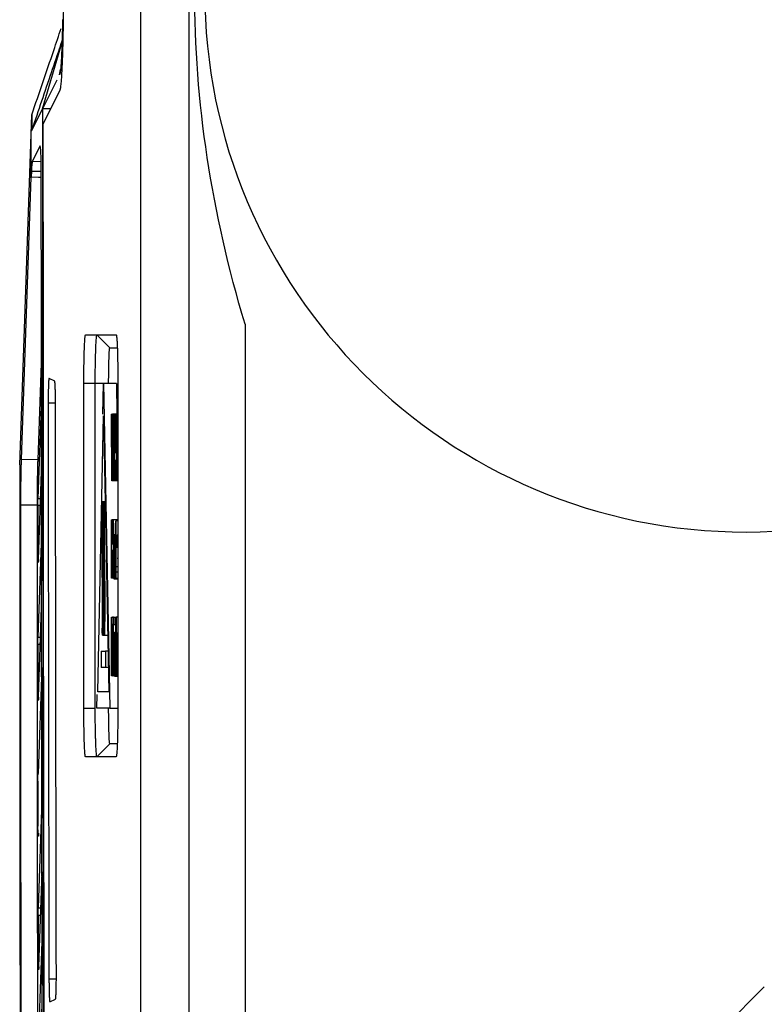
# Model space of a CAD drawing. Header units: millimetres. Extents: x 156812 to 157936, y 112087 to 113571.
# Tile 4 of 204: x 156812 to 156858, y 112809 to 112869. Entities that reach past the tile are written whole.
import ezdxf

# ---------------------------------------------------------------- set-up
doc = ezdxf.new("R2010")
doc.units = ezdxf.units.MM

msp = doc.modelspace()

# ---------------------------------------------------------------- linework, layer by layer
at = {"color": 7, "linetype": 'Continuous', "lineweight": 25}
for p, q in [((156816.707, 112989.17), (156814.658, 112868.865)), ((156822.427, 112681.525), (156822.427, 112986.569)), ((156819.427, 112871.89), (156819.427, 112667.911)), ((156814.665, 112869.304), (156814.627, 112869.304)), ((156813.385, 112863.811), (156814.589, 112867.861)), ((156814.596, 112868.04), (156814.487, 112867.7)), ((156814.428, 112865.897), (156814.497, 112866.242)), ((156814.453, 112865.949), (156814.428, 112865.898)), ((156814.271, 112865.585), (156813.386, 112863.811)), ((156814.455, 112864.95), (156813.42, 112862.877)), ((156813.385, 112863.809), (156812.698, 112862.432)), ((156813.386, 112863.811), (156813.385, 112863.809)), ((156813.886, 112863.811), (156813.386, 112863.811)), ((156811.986, 112841.873), (156812.734, 112863.45)), ((156812.698, 112862.432), (156812.716, 112862.485)), ((156813.241, 112861.533), (156812.756, 112860.56)), ((156813.306, 112860.55), (156812.756, 112860.56)), ((156812.711, 112859.969), (156812.698, 112859.598)), ((156812.711, 112859.969), (156813.315, 112859.962)), ((156812.095, 112842.204), (156812.698, 112859.599)), ((156825.866, 112850.553), (156825.866, 112684.965)), ((156816.041, 112849.89), (156817.926, 112849.89)), ((156816.741, 112849.89), (156817.54, 112849.09)), ((156817.54, 112849.09), (156817.996, 112849.09)), ((156813.323, 112848.732), (156813.096, 112842.192)), ((156814.141, 112847.03), (156813.792, 112847.205)), ((156815.937, 112826.89), (156815.937, 112846.89)), ((156816.637, 112846.89), (156815.937, 112846.89)), ((156816.637, 112826.89), (156816.637, 112846.89)), ((156817.139, 112846.89), (156816.637, 112846.89)), ((156817.101, 112844.997), (156817.139, 112846.89)), ((156817.139, 112846.89), (156817.542, 112826.89)), ((156817.939, 112846.89), (156817.139, 112846.89)), ((156817.939, 112846.89), (156817.977, 112844.999)), ((156818.031, 112846.89), (156818.031, 112826.89)), ((156813.324, 112846.042), (156813.11, 112839.808)), ((156813.739, 112845.705), (156814.192, 112845.705)), ((156814.192, 112845.678), (156813.739, 112845.678)), ((156816.796, 112827.89), (156817.139, 112844.89)), ((156817.139, 112844.89), (156817.482, 112827.89)), ((156817.666, 112840.89), (156817.63, 112844.999)), ((156817.63, 112844.999), (156817.65, 112844.999)), ((156817.708, 112844.999), (156817.65, 112844.999)), ((156817.686, 112842.194), (156817.714, 112844.999)), ((156817.714, 112844.999), (156817.738, 112844.999)), ((156817.738, 112844.999), (156817.759, 112842.94)), ((156817.798, 112844.999), (156817.738, 112844.999)), ((156817.777, 112842.312), (156817.798, 112844.999)), ((156817.819, 112844.999), (156817.783, 112840.89)), ((156817.798, 112844.999), (156817.819, 112844.999)), ((156817.883, 112844.999), (156817.819, 112844.999)), ((156817.826, 112840.89), (156817.883, 112844.999)), ((156817.883, 112844.999), (156817.905, 112844.999)), ((156817.905, 112844.999), (156817.962, 112840.89)), ((156817.978, 112844.999), (156817.905, 112844.999)), ((156817.986, 112840.89), (156817.986, 112844.999)), ((156817.986, 112844.999), (156818.031, 112844.999)), ((156817.721, 112843.964), (156817.726, 112844.503)), ((156817.726, 112844.503), (156817.731, 112844.03)), ((156817.894, 112844.525), (156817.905, 112843.708)), ((156818.006, 112844.525), (156818.031, 112844.525)), ((156818.006, 112843.208), (156818.006, 112844.525)), ((156817.721, 112843.964), (156817.69, 112840.89)), ((156817.761, 112840.89), (156817.731, 112844.03)), ((156817.87, 112842.628), (156817.884, 112843.766)), ((156817.905, 112843.708), (156817.918, 112842.628)), ((156817.782, 112842.94), (156817.759, 112842.94)), ((156818.031, 112843.208), (156818.006, 112843.208)), ((156817.918, 112842.628), (156817.87, 112842.628)), ((156818.006, 112842.734), (156818.019, 112842.734)), ((156818.006, 112842.734), (156818.006, 112840.89)), ((156818.031, 112842.734), (156818.022, 112842.734)), ((156813.096, 112842.192), (156812.095, 112842.204)), ((156817.863, 112842.154), (156817.847, 112840.89)), ((156817.925, 112842.154), (156817.863, 112842.154)), ((156817.941, 112840.89), (156817.925, 112842.154)), ((156813.141, 112836.054), (156813.327, 112841.47)), ((156817.69, 112840.89), (156817.666, 112840.89)), ((156817.761, 112840.89), (156817.69, 112840.89)), ((156817.783, 112840.89), (156817.761, 112840.89)), ((156817.826, 112840.89), (156817.783, 112840.89)), ((156817.847, 112840.89), (156817.826, 112840.89)), ((156817.941, 112840.89), (156817.847, 112840.89)), ((156817.962, 112840.89), (156817.941, 112840.89)), ((156817.985, 112840.89), (156817.962, 112840.89)), ((156818.006, 112840.89), (156817.986, 112840.89)), ((156818.031, 112840.89), (156818.006, 112840.89)), ((156812.055, 112839.406), (156813.056, 112839.406)), ((156813.255, 112839.368), (156813.103, 112839.368)), ((156813.11, 112839.808), (156813.27, 112839.807)), ((156817.071, 112839.603), (156817.086, 112839.39)), ((156817.132, 112839.603), (156817.071, 112839.603)), ((156817.132, 112839.603), (156817.148, 112839.39)), ((156817.193, 112839.603), (156817.132, 112839.603)), ((156817.193, 112839.603), (156817.209, 112839.39)), ((156817.245, 112839.603), (156817.193, 112839.603)), ((156817.25, 112839.39), (156817.209, 112839.39)), ((156817.642, 112834.89), (156817.642, 112838.485)), ((156817.642, 112838.485), (156817.66, 112838.485)), ((156817.66, 112838.485), (156817.66, 112837.01)), ((156817.721, 112838.485), (156817.66, 112838.485)), ((156817.721, 112838.485), (156817.739, 112838.485)), ((156817.721, 112837.01), (156817.721, 112838.485)), ((156818.029, 112838.485), (156817.739, 112838.485)), ((156817.739, 112838.485), (156817.739, 112834.89)), ((156817.883, 112838.157), (156817.899, 112838.419)), ((156817.883, 112837.517), (156817.883, 112838.157)), ((156817.899, 112838.419), (156817.899, 112837.517)), ((156818.031, 112838.419), (156817.899, 112838.419)), ((156813.329, 112837.637), (156813.11, 112831.264)), ((156817.883, 112837.563), (156817.811, 112837.563)), ((156817.872, 112837.102), (156817.872, 112837.517)), ((156817.872, 112837.517), (156817.883, 112837.517)), ((156817.899, 112837.517), (156817.914, 112837.517)), ((156817.914, 112837.517), (156817.914, 112837.102)), ((156818.031, 112837.517), (156817.914, 112837.517)), ((156818.031, 112837.58), (156818.015, 112837.58)), ((156817.66, 112837.01), (156817.721, 112837.01)), ((156817.883, 112837.102), (156817.872, 112837.102)), ((156817.883, 112835.628), (156817.883, 112837.102)), ((156817.914, 112837.102), (156817.899, 112837.102)), ((156817.899, 112837.102), (156817.899, 112835.611)), ((156818.031, 112837.102), (156817.914, 112837.102)), ((156813.103, 112836.501), (156813.156, 112836.501)), ((156817.721, 112836.595), (156817.66, 112836.595)), ((156817.66, 112836.595), (156817.66, 112834.89)), ((156817.721, 112834.89), (156817.721, 112836.595)), ((156817.853, 112836.24), (156817.883, 112836.24)), ((156817.899, 112835.611), (156818.031, 112835.611)), ((156817.993, 112836.134), (156818.01, 112836.134)), ((156818.031, 112836.134), (156818.01, 112836.134)), ((156817.914, 112835.27), (156817.916, 112834.883)), ((156818.031, 112835.27), (156817.914, 112835.27)), ((156817.66, 112834.89), (156817.642, 112834.89)), ((156817.721, 112834.89), (156817.66, 112834.89)), ((156817.739, 112834.89), (156817.721, 112834.89)), ((156817.904, 112834.844), (156817.811, 112834.844)), ((156818.031, 112834.844), (156817.904, 112834.844)), ((156818.031, 112834.883), (156817.916, 112834.883)), ((156813.142, 112827.557), (156813.333, 112833.118)), ((156817.642, 112828.89), (156817.642, 112832.485)), ((156817.642, 112832.485), (156817.697, 112832.485)), ((156817.66, 112832.07), (156817.697, 112832.07)), ((156817.66, 112830.918), (156817.66, 112832.07)), ((156817.761, 112832.485), (156817.697, 112832.485)), ((156817.771, 112832.485), (156817.787, 112832.485)), ((156817.771, 112832.024), (156817.771, 112832.485)), ((156817.787, 112832.024), (156817.771, 112832.024)), ((156817.787, 112832.485), (156817.905, 112832.485)), ((156817.787, 112832.485), (156817.787, 112832.024)), ((156817.908, 112832.024), (156817.787, 112832.024)), ((156817.908, 112828.89), (156817.908, 112832.485)), ((156817.908, 112832.485), (156817.925, 112832.485)), ((156817.925, 112832.485), (156817.925, 112830.578)), ((156818.031, 112832.485), (156817.925, 112832.485)), ((156817.086, 112831.39), (156817.071, 112831.61)), ((156817.086, 112831.39), (156817.148, 112831.39)), ((156817.148, 112831.39), (156817.132, 112831.61)), ((156817.148, 112831.39), (156817.209, 112831.39)), ((156817.209, 112831.39), (156817.193, 112831.61)), ((156817.209, 112831.39), (156817.411, 112831.39)), ((156817.771, 112831.516), (156817.739, 112831.516)), ((156817.787, 112831.517), (156817.771, 112831.517)), ((156817.771, 112828.89), (156817.771, 112831.517)), ((156817.787, 112831.517), (156817.787, 112828.89)), ((156817.908, 112831.563), (156817.845, 112831.563)), ((156817.925, 112830.578), (156817.958, 112831.517)), ((156817.981, 112831.517), (156817.945, 112830.535)), ((156817.958, 112831.517), (156817.981, 112831.517)), ((156818.031, 112831.517), (156817.981, 112831.517)), ((156813.254, 112830.814), (156813.103, 112830.814)), ((156813.11, 112831.264), (156813.27, 112831.263)), ((156817.694, 112830.918), (156817.66, 112830.918)), ((156817.88, 112830.826), (156817.864, 112830.78)), ((156817.908, 112830.78), (156817.864, 112830.78)), ((156817.908, 112830.826), (156817.88, 112830.826)), ((156816.999, 112830.39), (156817.279, 112830.39)), ((156816.999, 112830.39), (156816.999, 112829.39)), ((156817.431, 112830.39), (156817.279, 112830.39)), ((156817.279, 112830.39), (156817.279, 112829.39)), ((156817.66, 112830.503), (156817.671, 112830.503)), ((156817.66, 112830.503), (156817.66, 112828.89)), ((156817.771, 112830.549), (156817.705, 112830.549)), ((156817.771, 112830.372), (156817.715, 112830.372)), ((156817.908, 112830.71), (156817.83, 112830.71)), ((156817.908, 112830.605), (156817.835, 112830.605)), ((156817.908, 112830.504), (156817.847, 112830.504)), ((156817.925, 112829.953), (156817.934, 112830.211)), ((156817.934, 112830.211), (156817.963, 112828.89)), ((156817.945, 112830.535), (156817.982, 112828.89)), ((156818.031, 112830.535), (156817.945, 112830.535)), ((156817.713, 112829.649), (156817.729, 112828.89)), ((156817.749, 112828.89), (156817.728, 112829.882)), ((156817.771, 112829.882), (156817.728, 112829.882)), ((156817.81, 112829.719), (156817.826, 112829.765)), ((156817.884, 112829.679), (156817.908, 112829.679)), ((156817.925, 112829.953), (156817.925, 112828.89)), ((156817.925, 112829.953), (156817.94, 112829.953)), ((156813.34, 112829.399), (156813.114, 112822.857)), ((156817.279, 112829.39), (156816.999, 112829.39)), ((156817.451, 112829.39), (156817.279, 112829.39)), ((156817.66, 112828.89), (156817.642, 112828.89)), ((156817.729, 112828.89), (156817.66, 112828.89)), ((156817.729, 112828.89), (156817.749, 112828.89)), ((156817.771, 112828.89), (156817.749, 112828.89)), ((156817.787, 112828.89), (156817.771, 112828.89)), ((156818.031, 112828.844), (156817.848, 112828.844)), ((156817.925, 112828.89), (156817.908, 112828.89)), ((156817.963, 112828.89), (156817.925, 112828.89)), ((156817.963, 112828.89), (156817.982, 112828.89)), ((156818.031, 112828.89), (156817.982, 112828.89)), ((156813.104, 112827.994), (156813.157, 112827.994)), ((156816.736, 112826.89), (156816.752, 112827.72)), ((156817.482, 112827.89), (156816.796, 112827.89)), ((156815.937, 112826.89), (156816.637, 112826.89)), ((156817.542, 112826.89), (156816.736, 112826.89)), ((156817.542, 112826.89), (156818.031, 112826.89)), ((156816.741, 112823.89), (156817.54, 112824.69)), ((156817.995, 112824.69), (156817.54, 112824.69)), ((156817.926, 112823.89), (156816.041, 112823.89)), ((156813.353, 112821.245), (156813.123, 112814.578)), ((156813.159, 112810.957), (156813.36, 112816.811)), ((156813.123, 112814.578), (156813.283, 112814.577)), ((156813.267, 112814.109), (156813.117, 112814.109)), ((156813.366, 112813.091), (156813.137, 112806.424)), ((156813.121, 112811.374), (156813.173, 112811.374)), ((156814.241, 112810.191), (156813.789, 112810.191)), ((156848.687, 112800.557), (156857.848, 112809.718)), ((156813.842, 112808.786), (156814.192, 112808.961)), ((156813.174, 112802.843), (156813.375, 112808.706))]:
    msp.add_line(p, q, dxfattribs=at)
at = {"color": 7, "linetype": 'Continuous', "lineweight": 25, "flags": 128}
for points in [[(156812.716, 112862.485), (156812.726, 112862.505), (156812.733, 112862.52)], [(156813.317, 112859.583), (156813.138, 112859.587), (156812.698, 112859.598)], [(156817.65, 112844.999), (156817.662, 112843.486), (156817.672, 112842.296)], [(156817.672, 112842.296), (156817.675, 112841.83), (156817.678, 112841.464)]]:
    msp.add_lwpolyline(points, dxfattribs=at)
at = {"color": 7, "linetype": 'Continuous', "lineweight": 25}
for start, end in [(90, 270), (270, 90)]:
    msp.add_arc((156856.727, 112871.09), 33.35, start, end, dxfattribs=at)
for points in [[(156825.866, 112850.553), (156823.797, 112857.398), (156822.762, 112864.244), (156822.762, 112871.09)], [(156812.734, 112863.45), (156812.734, 112863.14), (156812.733, 112862.83), (156812.733, 112862.52)], [(156812.698, 112859.598), (156812.698, 112860.543), (156812.698, 112861.488), (156812.698, 112862.432)], [(156812.756, 112860.56), (156812.739, 112860.526), (156812.723, 112860.316), (156812.711, 112859.969)], [(156813.594, 112747.533), (156813.41, 112784.636), (156813.318, 112822.057), (156813.317, 112859.522)], [(156813.739, 112845.705), (156813.739, 112845.696), (156813.739, 112845.687), (156813.739, 112845.678)], [(156813.739, 112845.678), (156813.746, 112833.844), (156813.763, 112822.011), (156813.789, 112810.191)], [(156814.243, 112810.556), (156814.217, 112822.214), (156814.2, 112833.886), (156814.193, 112845.558)], [(156817.77, 112841.464), (156817.773, 112841.747), (156817.775, 112842.03), (156817.777, 112842.312)], [(156817.678, 112841.464), (156817.681, 112841.707), (156817.683, 112841.951), (156817.686, 112842.194)], [(156813.103, 112839.368), (156813.103, 112838.412), (156813.103, 112837.457), (156813.103, 112836.501)], [(156817.908, 112835.258), (156817.91, 112835.259), (156817.912, 112835.264), (156817.914, 112835.27)], [(156817.916, 112834.883), (156817.912, 112834.861), (156817.908, 112834.845), (156817.904, 112834.844)], [(156813.103, 112830.814), (156813.104, 112829.874), (156813.104, 112828.934), (156813.104, 112827.994)], [(156817.835, 112830.605), (156817.839, 112830.565), (156817.843, 112830.536), (156817.847, 112830.504)], [(156813.108, 112822.397), (156813.109, 112821.471), (156813.11, 112820.546), (156813.111, 112819.62)], [(156813.117, 112814.109), (156813.118, 112813.197), (156813.12, 112812.285), (156813.121, 112811.374)], [(156814.243, 112810.461), (156814.243, 112810.493), (156814.243, 112810.524), (156814.243, 112810.556)], [(156813.841, 112808.786), (156813.842, 112808.786), (156813.842, 112808.786), (156813.842, 112808.786)]]:
    msp.add_open_spline(points, degree=3, dxfattribs=at)
for points, knots in [([(156814.627, 112869.304), (156814.625, 112869.232), (156814.623, 112869.085), (156814.618, 112868.868), (156814.613, 112868.649), (156814.608, 112868.431), (156814.602, 112868.213), (156814.596, 112867.997), (156814.589, 112867.785), (156814.581, 112867.576), (156814.573, 112867.374), (156814.565, 112867.178), (156814.556, 112866.99), (156814.546, 112866.813), (156814.537, 112866.647), (156814.526, 112866.494), (156814.515, 112866.356), (156814.504, 112866.234), (156814.492, 112866.13), (156814.479, 112866.046), (156814.466, 112865.982), (156814.457, 112865.96), (156814.453, 112865.949)], [0, 0, 0, 0, 0.038531, 0.078269, 0.119215, 0.161367, 0.204726, 0.249293, 0.295067, 0.342048, 0.390237, 0.439632, 0.490236, 0.542046, 0.595064, 0.64929, 0.704723, 0.761363, 0.819211, 0.878267, 0.93853, 1, 1, 1, 1]), ([(156812.734, 112863.45), (156813.184, 112864.772), (156813.787, 112866.543), (156814.388, 112868.315), (156814.54, 112868.765)], [0, 0, 0, 0, 0.746121, 1, 1, 1, 1]), ([(156814.658, 112868.865), (156814.657, 112868.79), (156814.654, 112868.639), (156814.65, 112868.42), (156814.645, 112868.204), (156814.64, 112867.994), (156814.635, 112867.789), (156814.63, 112867.589), (156814.619, 112867.214), (156814.602, 112866.698), (156814.577, 112866.143), (156814.551, 112865.707), (156814.529, 112865.418), (156814.508, 112865.221), (156814.491, 112865.092), (156814.473, 112864.997), (156814.461, 112864.966), (156814.455, 112864.95)], [0, 0, 0, 0, 0.034421, 0.068736, 0.102991, 0.137231, 0.171499, 0.20584, 0.240298, 0.370062, 0.499988, 0.609088, 0.718342, 0.788924, 0.859138, 0.929368, 1, 1, 1, 1]), ([(156814.488, 112867.7), (156814.3, 112867.143), (156813.913, 112866.001), (156813.328, 112864.275), (156812.932, 112863.105), (156812.733, 112862.52)], [0, 0, 0, 0, 0.3225329, 0.6612665, 1, 1, 1, 1]), ([(156813.386, 112863.811), (156813.385, 112862.924), (156813.385, 112861.151), (156813.385, 112858.492), (156813.386, 112855.832), (156813.386, 112853.172), (156813.387, 112850.512), (156813.389, 112847.852), (156813.39, 112845.192), (156813.392, 112842.532), (156813.394, 112839.872), (156813.397, 112837.211), (156813.4, 112834.551), (156813.403, 112831.891), (156813.406, 112829.231), (156813.41, 112826.571), (156813.414, 112823.911), (156813.418, 112821.252), (156813.423, 112818.592), (156813.428, 112815.933), (156813.433, 112813.274), (156813.439, 112810.616), (156813.445, 112807.958), (156813.451, 112805.3), (156813.457, 112802.642), (156813.464, 112799.985), (156813.471, 112797.329), (156813.479, 112794.673), (156813.487, 112792.017), (156813.495, 112789.362), (156813.503, 112786.708), (156813.512, 112784.054), (156813.521, 112781.401), (156813.53, 112778.748), (156813.539, 112776.096), (156813.549, 112773.445), (156813.56, 112770.795), (156813.57, 112768.145), (156813.581, 112765.496), (156813.592, 112762.848), (156813.603, 112760.201), (156813.615, 112757.555), (156813.627, 112754.909), (156813.64, 112752.265), (156813.652, 112749.622), (156813.665, 112746.979), (156813.678, 112744.338), (156813.688, 112742.578), (156813.692, 112741.698)], [0, 0, 0, 0, 0.0217, 0.043401, 0.065104, 0.086809, 0.108516, 0.130225, 0.151935, 0.173647, 0.195361, 0.217076, 0.238793, 0.260512, 0.282233, 0.303955, 0.32568, 0.347406, 0.369133, 0.390863, 0.412594, 0.434327, 0.456062, 0.477798, 0.499536, 0.521276, 0.543018, 0.564762, 0.586507, 0.608254, 0.630003, 0.651753, 0.673505, 0.695259, 0.717015, 0.738773, 0.760532, 0.782293, 0.804056, 0.82582, 0.847587, 0.869355, 0.891125, 0.912896, 0.934669, 0.956445, 0.978221, 1, 1, 1, 1]), ([(156813.42, 112862.877), (156813.42, 112861.907), (156813.42, 112859.968), (156813.42, 112857.058), (156813.421, 112854.149), (156813.421, 112851.239), (156813.423, 112848.331), (156813.424, 112845.422), (156813.426, 112842.514), (156813.429, 112839.606), (156813.432, 112836.698), (156813.435, 112833.791), (156813.438, 112830.884), (156813.442, 112827.977), (156813.446, 112825.07), (156813.451, 112822.164), (156813.456, 112819.258), (156813.461, 112816.352), (156813.473, 112810.29), (156813.495, 112801.077), (156813.53, 112788.723), (156813.572, 112776.386), (156813.621, 112764.058), (156813.676, 112751.743), (156813.738, 112739.444), (156813.807, 112727.175), (156813.869, 112717.199), (156813.919, 112709.499), (156813.956, 112704.065), (156813.995, 112698.639), (156814.034, 112693.221), (156814.075, 112687.811), (156814.118, 112682.409), (156814.161, 112677.015), (156814.206, 112671.629), (156814.237, 112668.046), (156814.253, 112666.254)], [0, 0, 0, 0, 0.014654, 0.029306, 0.043958, 0.058608, 0.073257, 0.087906, 0.102554, 0.117202, 0.13185, 0.146498, 0.161147, 0.175796, 0.190446, 0.205096, 0.219748, 0.234401, 0.249056, 0.311482, 0.373894, 0.436308, 0.498739, 0.561322, 0.623892, 0.686464, 0.749052, 0.776941, 0.804825, 0.832706, 0.860585, 0.888464, 0.916343, 0.944225, 0.97211, 1, 1, 1, 1]), ([(156813.317, 112859.522), (156813.317, 112859.793), (156813.315, 112860.083), (156813.306, 112860.62), (156813.3, 112860.865), (156813.284, 112861.244), (156813.275, 112861.377), (156813.258, 112861.528), (156813.249, 112861.549), (156813.241, 112861.533)], [0, 0, 0, 0, 0.25, 0.25, 0.5, 0.5, 0.75, 0.75, 1, 1, 1, 1]), ([(156815.937, 112846.89), (156815.937, 112846.943), (156815.937, 112847.05), (156815.937, 112847.209), (156815.938, 112847.367), (156815.939, 112847.523), (156815.94, 112847.677), (156815.942, 112847.83), (156815.945, 112848.118), (156815.953, 112848.526), (156815.966, 112848.994), (156815.982, 112849.379), (156815.997, 112849.618), (156816.01, 112849.758), (156816.02, 112849.834), (156816.031, 112849.881), (156816.038, 112849.887), (156816.041, 112849.89)], [0, 0, 0, 0, 0.034091, 0.067951, 0.101674, 0.135358, 0.1691, 0.202997, 0.237144, 0.364287, 0.491656, 0.616697, 0.741966, 0.806771, 0.870929, 0.935115, 1, 1, 1, 1]), ([(156816.637, 112846.89), (156816.637, 112846.945), (156816.637, 112847.058), (156816.638, 112847.23), (156816.639, 112847.407), (156816.641, 112847.588), (156816.643, 112847.772), (156816.646, 112847.957), (156816.649, 112848.143), (156816.653, 112848.328), (156816.657, 112848.509), (156816.662, 112848.687), (156816.667, 112848.858), (156816.674, 112849.062), (156816.688, 112849.368), (156816.703, 112849.623), (156816.717, 112849.779), (156816.726, 112849.848), (156816.734, 112849.884), (156816.739, 112849.888), (156816.741, 112849.89)], [0, 0, 0, 0, 0.035391, 0.072057, 0.109995, 0.149189, 0.189615, 0.231234, 0.273998, 0.317842, 0.36269, 0.40845, 0.455018, 0.502278, 0.586943, 0.751304, 0.825004, 0.890836, 0.949047, 1, 1, 1, 1]), ([(156817.926, 112849.89), (156817.928, 112849.889), (156817.932, 112849.887), (156817.938, 112849.873), (156817.943, 112849.85), (156817.949, 112849.817), (156817.955, 112849.776), (156817.96, 112849.725), (156817.97, 112849.618), (156817.984, 112849.413), (156818, 112849.04), (156818.013, 112848.572), (156818.022, 112848.117), (156818.026, 112847.74), (156818.029, 112847.461), (156818.03, 112847.177), (156818.03, 112846.986), (156818.031, 112846.89)], [0, 0, 0, 0, 0.0357645, 0.0712606, 0.1065987, 0.1418905, 0.1772481, 0.2127831, 0.2486055, 0.3702618, 0.4921443, 0.6240742, 0.7562449, 0.8174216, 0.8780621, 0.938733, 1, 1, 1, 1]), ([(156817.464, 112846.89), (156817.464, 112847.176), (156817.466, 112847.462), (156817.474, 112847.992), (156817.48, 112848.236), (156817.494, 112848.644), (156817.502, 112848.808), (156817.52, 112849.031), (156817.53, 112849.089), (156817.54, 112849.09)], [0, 0, 0, 0, 0.25, 0.25, 0.5, 0.5, 0.75, 0.75, 1, 1, 1, 1]), ([(156813.792, 112847.205), (156813.79, 112847.205), (156813.788, 112847.204), (156813.783, 112847.19), (156813.779, 112847.169), (156813.776, 112847.139), (156813.772, 112847.104), (156813.769, 112847.064), (156813.766, 112847.021), (156813.763, 112846.976), (156813.761, 112846.928), (156813.759, 112846.881), (156813.757, 112846.834), (156813.753, 112846.745), (156813.749, 112846.602), (156813.744, 112846.392), (156813.741, 112846.168), (156813.739, 112845.938), (156813.739, 112845.782), (156813.739, 112845.705)], [0, 0, 0, 0, 0.053636, 0.105004, 0.154102, 0.200931, 0.245491, 0.287782, 0.327803, 0.365554, 0.401036, 0.434248, 0.465189, 0.493862, 0.599589, 0.703064, 0.804289, 0.903267, 1, 1, 1, 1]), ([(156814.193, 112845.558), (156814.193, 112845.6), (156814.193, 112845.684), (156814.192, 112845.813), (156814.19, 112845.946), (156814.188, 112846.081), (156814.186, 112846.217), (156814.183, 112846.351), (156814.18, 112846.482), (156814.176, 112846.606), (156814.171, 112846.72), (156814.166, 112846.822), (156814.161, 112846.908), (156814.155, 112846.974), (156814.148, 112847.019), (156814.144, 112847.026), (156814.141, 112847.03)], [0, 0, 0, 0, 0.053735, 0.110191, 0.169368, 0.231267, 0.295889, 0.363233, 0.433299, 0.506089, 0.581601, 0.659836, 0.740793, 0.824473, 0.910875, 1, 1, 1, 1]), ([(156817.884, 112843.766), (156817.885, 112843.832), (156817.887, 112843.955), (156817.89, 112844.14), (156817.892, 112844.327), (156817.893, 112844.456), (156817.894, 112844.525)], [0, 0, 0, 0, 0.2711174, 0.5090759, 0.7367997, 1, 1, 1, 1]), ([(156817.759, 112842.94), (156817.761, 112842.696), (156817.763, 112842.451), (156817.766, 112841.959), (156817.768, 112841.712), (156817.77, 112841.464)], [0, 0, 0, 0, 0.5, 0.5, 1, 1, 1, 1]), ([(156811.986, 112841.874), (156811.986, 112841.071), (156811.985, 112839.466), (156811.985, 112837.058), (156811.985, 112834.651), (156811.985, 112832.244), (156811.986, 112829.837), (156811.987, 112827.43), (156811.988, 112825.024), (156811.99, 112822.618), (156811.992, 112820.212), (156811.994, 112817.806), (156811.997, 112815.401), (156812.001, 112812.996), (156812.004, 112810.591), (156812.008, 112808.187), (156812.013, 112805.782), (156812.017, 112803.378), (156812.022, 112800.975), (156812.029, 112797.964), (156812.038, 112794.349), (156812.05, 112790.131), (156812.063, 112785.917), (156812.077, 112781.707), (156812.092, 112777.501), (156812.109, 112773.299), (156812.126, 112769.101), (156812.145, 112764.908), (156812.165, 112760.718), (156812.179, 112757.929), (156812.186, 112756.534)], [0, 0, 0, 0, 0.028124, 0.056243, 0.084359, 0.112473, 0.140584, 0.168693, 0.196801, 0.224908, 0.253015, 0.281123, 0.309232, 0.337342, 0.365455, 0.39357, 0.421689, 0.449812, 0.477939, 0.506071, 0.555512, 0.604934, 0.65434, 0.703733, 0.753117, 0.802495, 0.851868, 0.901242, 0.950618, 1, 1, 1, 1]), ([(156812.055, 112839.406), (156812.055, 112839.474), (156812.055, 112839.609), (156812.055, 112839.81), (156812.056, 112840.01), (156812.058, 112840.208), (156812.059, 112840.405), (156812.061, 112840.6), (156812.064, 112840.793), (156812.067, 112841.035), (156812.072, 112841.318), (156812.079, 112841.634), (156812.086, 112841.932), (156812.092, 112842.113), (156812.095, 112842.204)], [0, 0, 0, 0, 0.065228, 0.130138, 0.194899, 0.259677, 0.32464, 0.389953, 0.45578, 0.522281, 0.641406, 0.760028, 0.87921, 1, 1, 1, 1]), ([(156813.096, 112842.192), (156813.095, 112842.141), (156813.091, 112842.038), (156813.086, 112841.876), (156813.082, 112841.708), (156813.078, 112841.534), (156813.074, 112841.354), (156813.071, 112841.169), (156813.067, 112840.917), (156813.062, 112840.598), (156813.059, 112840.206), (156813.056, 112839.808), (156813.056, 112839.54), (156813.056, 112839.406)], [0, 0, 0, 0, 0.069199, 0.13776, 0.205875, 0.27374, 0.34155, 0.409506, 0.477801, 0.610019, 0.740241, 0.869787, 1, 1, 1, 1]), ([(156812.254, 112756.824), (156812.25, 112757.599), (156812.242, 112759.149), (156812.231, 112761.475), (156812.22, 112763.802), (156812.209, 112766.13), (156812.199, 112768.46), (156812.189, 112770.791), (156812.179, 112773.122), (156812.17, 112775.455), (156812.161, 112777.789), (156812.152, 112780.124), (156812.144, 112782.46), (156812.136, 112784.797), (156812.129, 112787.136), (156812.122, 112789.475), (156812.115, 112791.816), (156812.108, 112794.158), (156812.102, 112796.5), (156812.095, 112799.563), (156812.086, 112803.346), (156812.078, 112807.849), (156812.07, 112812.354), (156812.064, 112816.86), (156812.06, 112821.367), (156812.056, 112825.875), (156812.054, 112830.385), (156812.054, 112834.895), (156812.054, 112837.902), (156812.055, 112839.406)], [0, 0, 0, 0, 0.028354, 0.056704, 0.08505, 0.113393, 0.141734, 0.170072, 0.198408, 0.226744, 0.255079, 0.283414, 0.31175, 0.340087, 0.368425, 0.396766, 0.42511, 0.453457, 0.481808, 0.510163, 0.564607, 0.619036, 0.673457, 0.727872, 0.782285, 0.836701, 0.891123, 0.945554, 1, 1, 1, 1]), ([(156813.056, 112839.406), (156813.056, 112838.61), (156813.055, 112837.018), (156813.055, 112834.63), (156813.055, 112832.242), (156813.056, 112829.854), (156813.057, 112827.467), (156813.058, 112825.08), (156813.06, 112822.694), (156813.062, 112820.308), (156813.065, 112817.922), (156813.067, 112815.536), (156813.071, 112813.151), (156813.074, 112810.766), (156813.078, 112808.381), (156813.083, 112805.997), (156813.087, 112803.612), (156813.092, 112801.229), (156813.099, 112798.233), (156813.108, 112794.627), (156813.12, 112790.413), (156813.133, 112786.202), (156813.147, 112781.995), (156813.162, 112777.791), (156813.178, 112773.591), (156813.196, 112769.394), (156813.214, 112765.201), (156813.234, 112761.011), (156813.248, 112758.221), (156813.255, 112756.826)], [0, 0, 0, 0, 0.028825, 0.057645, 0.086462, 0.115276, 0.144087, 0.172897, 0.201705, 0.230512, 0.259319, 0.288126, 0.316935, 0.345745, 0.374557, 0.403372, 0.43219, 0.461011, 0.489838, 0.540872, 0.591893, 0.642906, 0.693912, 0.744915, 0.795919, 0.846926, 0.89794, 0.948963, 1, 1, 1, 1]), ([(156813.103, 112839.368), (156813.104, 112839.394), (156813.104, 112839.447), (156813.104, 112839.524), (156813.105, 112839.614), (156813.107, 112839.714), (156813.109, 112839.776), (156813.11, 112839.808)], [0, 0, 0, 0, 0.1614088, 0.3227929, 0.4866689, 0.7419642, 1, 1, 1, 1]), ([(156817.071, 112831.61), (156817.072, 112831.667), (156817.074, 112831.781), (156817.076, 112831.959), (156817.078, 112832.143), (156817.08, 112832.332), (156817.081, 112832.526), (156817.083, 112832.723), (156817.084, 112832.922), (156817.084, 112833.123), (156817.085, 112833.323), (156817.085, 112833.522), (156817.085, 112833.718), (156817.084, 112833.91), (156817.083, 112834.096), (156817.082, 112834.275), (156817.081, 112834.445), (156817.079, 112834.605), (156817.078, 112834.752), (156817.075, 112834.891), (156817.072, 112835.03), (156817.07, 112835.182), (156817.067, 112835.358), (156817.062, 112835.611), (156817.058, 112835.945), (156817.054, 112836.359), (156817.052, 112836.796), (156817.051, 112837.25), (156817.052, 112837.716), (156817.054, 112838.189), (156817.058, 112838.665), (156817.063, 112839.14), (156817.068, 112839.448), (156817.071, 112839.603)], [0, 0, 0, 0, 0.02255, 0.045557, 0.068965, 0.092707, 0.116705, 0.140877, 0.165133, 0.189378, 0.213513, 0.237434, 0.261031, 0.284177, 0.306742, 0.328592, 0.349591, 0.369593, 0.388463, 0.406203, 0.424592, 0.445852, 0.470493, 0.498104, 0.547816, 0.599212, 0.652212, 0.706752, 0.762735, 0.820082, 0.878749, 0.938722, 1, 1, 1, 1]), ([(156817.086, 112839.39), (156817.085, 112839.312), (156817.083, 112839.157), (156817.08, 112838.919), (156817.077, 112838.678), (156817.075, 112838.436), (156817.073, 112838.192), (156817.071, 112837.947), (156817.07, 112837.703), (156817.07, 112837.46), (156817.069, 112837.219), (156817.07, 112836.981), (156817.07, 112836.747), (156817.072, 112836.519), (156817.073, 112836.298), (156817.075, 112836.086), (156817.078, 112835.884), (156817.08, 112835.692), (156817.084, 112835.485), (156817.089, 112835.26), (156817.093, 112834.992), (156817.097, 112834.698), (156817.099, 112834.383), (156817.101, 112834.052), (156817.102, 112833.711), (156817.102, 112833.363), (156817.101, 112833.015), (156817.1, 112832.669), (156817.098, 112832.331), (156817.095, 112832.003), (156817.091, 112831.688), (156817.088, 112831.488), (156817.086, 112831.39)], [0, 0, 0, 0, 0.030799, 0.061461, 0.091956, 0.12226, 0.152346, 0.182188, 0.211759, 0.241031, 0.269968, 0.298533, 0.326682, 0.354363, 0.381516, 0.408073, 0.433958, 0.459086, 0.483437, 0.519106, 0.55488, 0.592279, 0.631249, 0.6715, 0.71269, 0.754462, 0.796471, 0.83839, 0.879929, 0.920838, 0.960912, 1, 1, 1, 1]), ([(156817.148, 112839.39), (156817.146, 112839.312), (156817.144, 112839.157), (156817.141, 112838.919), (156817.138, 112838.678), (156817.136, 112838.436), (156817.134, 112838.192), (156817.132, 112837.947), (156817.131, 112837.703), (156817.131, 112837.46), (156817.131, 112837.219), (156817.131, 112836.981), (156817.132, 112836.747), (156817.133, 112836.519), (156817.134, 112836.298), (156817.136, 112836.086), (156817.139, 112835.884), (156817.142, 112835.692), (156817.146, 112835.485), (156817.15, 112835.26), (156817.154, 112834.992), (156817.158, 112834.698), (156817.16, 112834.383), (156817.162, 112834.052), (156817.163, 112833.711), (156817.163, 112833.363), (156817.163, 112833.015), (156817.161, 112832.669), (156817.159, 112832.331), (156817.156, 112832.003), (156817.152, 112831.688), (156817.149, 112831.488), (156817.148, 112831.39)], [0, 0, 0, 0, 0.030799, 0.061461, 0.091956, 0.12226, 0.152346, 0.182188, 0.211759, 0.241031, 0.269968, 0.298533, 0.326682, 0.354363, 0.381516, 0.408073, 0.433958, 0.459086, 0.483437, 0.519106, 0.55488, 0.592279, 0.631249, 0.6715, 0.71269, 0.754462, 0.796471, 0.83839, 0.879929, 0.920838, 0.960912, 1, 1, 1, 1]), ([(156817.193, 112831.61), (156817.194, 112831.667), (156817.196, 112831.781), (156817.198, 112831.959), (156817.2, 112832.143), (156817.202, 112832.332), (156817.204, 112832.526), (156817.205, 112832.723), (156817.206, 112832.922), (156817.207, 112833.123), (156817.207, 112833.323), (156817.207, 112833.522), (156817.207, 112833.718), (156817.206, 112833.91), (156817.206, 112834.096), (156817.205, 112834.275), (156817.203, 112834.445), (156817.202, 112834.605), (156817.2, 112834.752), (156817.197, 112834.891), (156817.195, 112835.03), (156817.192, 112835.182), (156817.189, 112835.358), (156817.185, 112835.611), (156817.18, 112835.945), (156817.176, 112836.359), (156817.174, 112836.796), (156817.173, 112837.25), (156817.174, 112837.716), (156817.176, 112838.189), (156817.18, 112838.665), (156817.186, 112839.14), (156817.19, 112839.448), (156817.193, 112839.603)], [0, 0, 0, 0, 0.02255, 0.045557, 0.068965, 0.092707, 0.116705, 0.140877, 0.165133, 0.189378, 0.213513, 0.237434, 0.261031, 0.284177, 0.306742, 0.328592, 0.349591, 0.369593, 0.388463, 0.406203, 0.424592, 0.445852, 0.470493, 0.498104, 0.547816, 0.599212, 0.652212, 0.706752, 0.762735, 0.820082, 0.878749, 0.938722, 1, 1, 1, 1]), ([(156817.209, 112839.39), (156817.207, 112839.312), (156817.205, 112839.157), (156817.202, 112838.919), (156817.199, 112838.678), (156817.197, 112838.436), (156817.195, 112838.192), (156817.193, 112837.947), (156817.192, 112837.703), (156817.192, 112837.46), (156817.192, 112837.219), (156817.192, 112836.981), (156817.193, 112836.747), (156817.194, 112836.519), (156817.195, 112836.298), (156817.197, 112836.086), (156817.2, 112835.884), (156817.203, 112835.692), (156817.207, 112835.485), (156817.211, 112835.26), (156817.215, 112834.992), (156817.219, 112834.698), (156817.221, 112834.383), (156817.223, 112834.052), (156817.224, 112833.711), (156817.224, 112833.363), (156817.224, 112833.015), (156817.222, 112832.669), (156817.22, 112832.331), (156817.217, 112832.003), (156817.213, 112831.688), (156817.21, 112831.488), (156817.209, 112831.39)], [0, 0, 0, 0, 0.030799, 0.061461, 0.091956, 0.12226, 0.152346, 0.182188, 0.211759, 0.241031, 0.269968, 0.298533, 0.326682, 0.354363, 0.381516, 0.408073, 0.433958, 0.459086, 0.483437, 0.519106, 0.55488, 0.592279, 0.631249, 0.6715, 0.71269, 0.754462, 0.796471, 0.83839, 0.879929, 0.920838, 0.960912, 1, 1, 1, 1]), ([(156817.783, 112837.274), (156817.785, 112837.321), (156817.788, 112837.366), (156817.792, 112837.439), (156817.797, 112837.5), (156817.802, 112837.536), (156817.806, 112837.559), (156817.809, 112837.562), (156817.811, 112837.563)], [0, 0, 0, 0, 0.25, 0.25, 0.5, 0.75, 0.75, 1, 1, 1, 1]), ([(156817.811, 112837.563), (156817.813, 112837.561), (156817.818, 112837.557), (156817.823, 112837.522), (156817.828, 112837.468), (156817.833, 112837.401), (156817.837, 112837.326), (156817.84, 112837.249), (156817.844, 112837.141), (156817.847, 112836.983), (156817.85, 112836.759), (156817.852, 112836.507), (156817.853, 112836.331), (156817.853, 112836.24)], [0, 0, 0, 0, 0.093633, 0.180094, 0.259293, 0.331302, 0.396305, 0.453807, 0.504324, 0.617651, 0.737565, 0.865142, 1, 1, 1, 1]), ([(156818.016, 112836.77), (156818.014, 112836.796), (156818.011, 112836.847), (156818.007, 112836.943), (156818.004, 112837.053), (156818.001, 112837.173), (156817.999, 112837.299), (156817.998, 112837.424), (156817.997, 112837.507), (156817.997, 112837.547)], [0, 0, 0, 0, 0.165185, 0.323088, 0.473006, 0.615344, 0.751493, 0.87941, 1, 1, 1, 1]), ([(156818.015, 112837.58), (156818.015, 112837.551), (156818.015, 112837.492), (156818.016, 112837.407), (156818.018, 112837.327), (156818.019, 112837.284), (156818.02, 112837.262)], [0, 0, 0, 0, 0.2484121, 0.4977372, 0.7483428, 1, 1, 1, 1]), ([(156817.769, 112836.203), (156817.769, 112836.275), (156817.77, 112836.416), (156817.771, 112836.621), (156817.773, 112836.815), (156817.775, 112836.991), (156817.779, 112837.148), (156817.782, 112837.233), (156817.783, 112837.274)], [0, 0, 0, 0, 0.182303, 0.35865, 0.528115, 0.690909, 0.848518, 1, 1, 1, 1]), ([(156817.785, 112836.205), (156817.785, 112836.258), (156817.786, 112836.361), (156817.786, 112836.507), (156817.787, 112836.639), (156817.789, 112836.756), (156817.791, 112836.858), (156817.793, 112836.945), (156817.796, 112837.017), (156817.799, 112837.074), (156817.803, 112837.115), (156817.807, 112837.141), (156817.81, 112837.146), (156817.811, 112837.148)], [0, 0, 0, 0, 0.118725, 0.227308, 0.326681, 0.418062, 0.503008, 0.583453, 0.661668, 0.740114, 0.821234, 0.907241, 1, 1, 1, 1]), ([(156817.811, 112837.148), (156817.812, 112837.147), (156817.814, 112837.143), (156817.818, 112837.124), (156817.821, 112837.096), (156817.823, 112837.056), (156817.826, 112837.006), (156817.828, 112836.945), (156817.831, 112836.85), (156817.834, 112836.697), (156817.836, 112836.473), (156817.837, 112836.308), (156817.837, 112836.219)], [0, 0, 0, 0, 0.07289, 0.142568, 0.210077, 0.276567, 0.343236, 0.411277, 0.481809, 0.628747, 0.79895, 1, 1, 1, 1]), ([(156813.141, 112836.054), (156813.14, 112836.038), (156813.139, 112836.005), (156813.137, 112835.963), (156813.135, 112835.928), (156813.132, 112835.901), (156813.129, 112835.869), (156813.123, 112835.856), (156813.116, 112835.911), (156813.11, 112836.018), (156813.106, 112836.164), (156813.103, 112836.33), (156813.103, 112836.444), (156813.103, 112836.501)], [0, 0, 0, 0, 0.048296, 0.095717, 0.142879, 0.19041, 0.238923, 0.376164, 0.514125, 0.642138, 0.772297, 0.885301, 1, 1, 1, 1]), ([(156817.811, 112834.844), (156817.809, 112834.846), (156817.804, 112834.85), (156817.798, 112834.887), (156817.793, 112834.943), (156817.789, 112835.014), (156817.785, 112835.092), (156817.781, 112835.17), (156817.776, 112835.34), (156817.771, 112835.684), (156817.77, 112836.022), (156817.769, 112836.203)], [0, 0, 0, 0, 0.096173, 0.184433, 0.264759, 0.337225, 0.401839, 0.458564, 0.50737, 0.73554, 1, 1, 1, 1]), ([(156817.811, 112835.258), (156817.81, 112835.26), (156817.807, 112835.264), (156817.804, 112835.283), (156817.801, 112835.313), (156817.798, 112835.354), (156817.795, 112835.406), (156817.793, 112835.469), (156817.791, 112835.542), (156817.789, 112835.627), (156817.788, 112835.722), (156817.787, 112835.827), (156817.786, 112835.944), (156817.786, 112836.071), (156817.785, 112836.159), (156817.785, 112836.205)], [0, 0, 0, 0, 0.078837, 0.152666, 0.22257, 0.28982, 0.355839, 0.422133, 0.490187, 0.561376, 0.636906, 0.717787, 0.804844, 0.898739, 1, 1, 1, 1]), ([(156817.853, 112836.24), (156817.853, 112836.106), (156817.852, 112835.854), (156817.849, 112835.507), (156817.844, 112835.274), (156817.839, 112835.125), (156817.834, 112835.022), (156817.828, 112834.928), (156817.82, 112834.856), (156817.814, 112834.848), (156817.811, 112834.844)], [0, 0, 0, 0, 0.192252, 0.362769, 0.510737, 0.580441, 0.66407, 0.761652, 0.873813, 1, 1, 1, 1]), ([(156817.837, 112836.219), (156817.837, 112836.164), (156817.837, 112836.059), (156817.836, 112835.91), (156817.835, 112835.776), (156817.833, 112835.656), (156817.831, 112835.552), (156817.829, 112835.464), (156817.826, 112835.39), (156817.823, 112835.333), (156817.819, 112835.292), (156817.815, 112835.265), (156817.813, 112835.261), (156817.811, 112835.258)], [0, 0, 0, 0, 0.120055, 0.229769, 0.330043, 0.422056, 0.507331, 0.587772, 0.665642, 0.743425, 0.823617, 0.908498, 1, 1, 1, 1]), ([(156817.904, 112834.844), (156817.902, 112834.845), (156817.899, 112834.848), (156817.894, 112834.88), (156817.891, 112834.932), (156817.888, 112834.992), (156817.887, 112835.047), (156817.886, 112835.101), (156817.885, 112835.16), (156817.884, 112835.233), (156817.884, 112835.316), (156817.884, 112835.411), (156817.883, 112835.516), (156817.883, 112835.589), (156817.883, 112835.628)], [0, 0, 0, 0, 0.138652, 0.257041, 0.355384, 0.434691, 0.493968, 0.539248, 0.593359, 0.656866, 0.729053, 0.810532, 0.900779, 1, 1, 1, 1]), ([(156817.899, 112835.611), (156817.9, 112835.556), (156817.9, 112835.465), (156817.9, 112835.344), (156817.903, 112835.267), (156817.906, 112835.262), (156817.908, 112835.258)], [0, 0, 0, 0, 0.3405962, 0.5499826, 0.7189854, 1, 1, 1, 1]), ([(156817.697, 112832.485), (156817.699, 112832.485), (156817.704, 112832.483), (156817.71, 112832.462), (156817.716, 112832.428), (156817.721, 112832.36), (156817.726, 112832.261), (156817.73, 112832.138), (156817.733, 112832.009), (156817.735, 112831.878), (156817.737, 112831.752), (156817.738, 112831.631), (156817.739, 112831.553), (156817.739, 112831.516)], [0, 0, 0, 0, 0.118914, 0.232319, 0.339958, 0.442014, 0.538058, 0.629317, 0.714282, 0.794212, 0.868498, 0.936982, 1, 1, 1, 1]), ([(156817.697, 112832.07), (156817.699, 112832.069), (156817.702, 112832.066), (156817.706, 112832.049), (156817.709, 112832.02), (156817.712, 112831.98), (156817.715, 112831.929), (156817.717, 112831.866), (156817.719, 112831.791), (156817.72, 112831.705), (156817.721, 112831.609), (156817.721, 112831.541), (156817.721, 112831.505)], [0, 0, 0, 0, 0.125737, 0.239854, 0.34382, 0.439568, 0.529565, 0.616768, 0.704415, 0.795697, 0.893452, 1, 1, 1, 1]), ([(156817.721, 112831.505), (156817.721, 112831.472), (156817.721, 112831.407), (156817.72, 112831.316), (156817.719, 112831.233), (156817.718, 112831.159), (156817.716, 112831.094), (156817.712, 112831.012), (156817.707, 112830.952), (156817.701, 112830.924), (156817.696, 112830.92), (156817.694, 112830.918)], [0, 0, 0, 0, 0.089036, 0.17169, 0.249498, 0.324295, 0.398144, 0.473182, 0.655758, 0.801573, 1, 1, 1, 1]), ([(156817.705, 112830.549), (156817.707, 112830.558), (156817.71, 112830.575), (156817.715, 112830.611), (156817.719, 112830.655), (156817.723, 112830.707), (156817.726, 112830.767), (156817.729, 112830.835), (156817.733, 112830.936), (156817.736, 112831.084), (156817.738, 112831.291), (156817.739, 112831.439), (156817.739, 112831.516)], [0, 0, 0, 0, 0.097189, 0.18788, 0.272641, 0.352168, 0.427301, 0.499037, 0.568518, 0.704276, 0.845651, 1, 1, 1, 1]), ([(156817.812, 112830.801), (156817.812, 112830.844), (156817.812, 112830.93), (156817.814, 112831.058), (156817.816, 112831.178), (156817.818, 112831.291), (156817.821, 112831.349), (156817.822, 112831.379)], [0, 0, 0, 0, 0.191391, 0.386952, 0.587383, 0.791858, 1, 1, 1, 1]), ([(156817.822, 112831.379), (156817.824, 112831.411), (156817.826, 112831.441), (156817.83, 112831.487), (156817.831, 112831.504), (156817.835, 112831.534), (156817.837, 112831.545), (156817.841, 112831.56), (156817.843, 112831.562), (156817.845, 112831.563)], [0, 0, 0, 0, 0.25, 0.25, 0.5, 0.5, 0.75, 0.75, 1, 1, 1, 1]), ([(156817.845, 112831.563), (156817.847, 112831.561), (156817.852, 112831.557), (156817.858, 112831.523), (156817.863, 112831.476), (156817.867, 112831.426), (156817.87, 112831.366), (156817.873, 112831.278), (156817.876, 112831.148), (156817.878, 112830.993), (156817.879, 112830.883), (156817.88, 112830.826)], [0, 0, 0, 0, 0.15367, 0.284533, 0.392401, 0.477569, 0.540062, 0.645314, 0.756652, 0.874925, 1, 1, 1, 1]), ([(156813.103, 112830.814), (156813.103, 112830.841), (156813.103, 112830.895), (156813.104, 112830.975), (156813.105, 112831.066), (156813.107, 112831.168), (156813.109, 112831.232), (156813.11, 112831.264)], [0, 0, 0, 0, 0.161437, 0.322796, 0.486701, 0.74198, 1, 1, 1, 1]), ([(156817.848, 112829.979), (156817.844, 112830.008), (156817.838, 112830.059), (156817.83, 112830.139), (156817.825, 112830.208), (156817.82, 112830.289), (156817.817, 112830.386), (156817.814, 112830.513), (156817.812, 112830.654), (156817.812, 112830.752), (156817.812, 112830.801)], [0, 0, 0, 0, 0.213371, 0.382383, 0.507261, 0.587452, 0.690639, 0.794051, 0.897108, 1, 1, 1, 1]), ([(156817.846, 112831.148), (156817.844, 112831.148), (156817.841, 112831.146), (156817.837, 112831.125), (156817.834, 112831.089), (156817.832, 112831.031), (156817.83, 112830.968), (156817.828, 112830.905), (156817.828, 112830.866), (156817.828, 112830.848)], [0, 0, 0, 0, 0.2052373, 0.3898206, 0.5531642, 0.6954001, 0.8188043, 0.9194307, 1, 1, 1, 1]), ([(156817.828, 112830.848), (156817.828, 112830.823), (156817.829, 112830.798), (156817.829, 112830.752), (156817.829, 112830.731), (156817.83, 112830.71)], [0, 0, 0, 0, 0.5, 0.5, 1, 1, 1, 1]), ([(156817.864, 112830.78), (156817.863, 112830.813), (156817.862, 112830.886), (156817.86, 112830.993), (156817.856, 112831.085), (156817.852, 112831.143), (156817.848, 112831.146), (156817.846, 112831.148)], [0, 0, 0, 0, 0.146896, 0.320062, 0.519619, 0.745983, 1, 1, 1, 1]), ([(156817.678, 112830.503), (156817.68, 112830.503), (156817.683, 112830.503), (156817.686, 112830.491), (156817.687, 112830.486)], [0, 0, 0, 0, 0.560469, 1, 1, 1, 1]), ([(156817.687, 112830.486), (156817.688, 112830.474), (156817.69, 112830.452), (156817.694, 112830.402), (156817.697, 112830.325), (156817.701, 112830.193), (156817.706, 112829.963), (156817.711, 112829.768), (156817.713, 112829.649)], [0, 0, 0, 0, 0.097594, 0.178671, 0.28089, 0.404371, 0.637449, 1, 1, 1, 1]), ([(156817.715, 112830.372), (156817.714, 112830.391), (156817.713, 112830.426), (156817.711, 112830.47), (156817.708, 112830.509), (156817.706, 112830.534), (156817.705, 112830.549)], [0, 0, 0, 0, 0.2642283, 0.4996053, 0.7071993, 1, 1, 1, 1]), ([(156817.728, 112829.882), (156817.727, 112829.93), (156817.726, 112830.019), (156817.722, 112830.146), (156817.719, 112830.263), (156817.717, 112830.336), (156817.715, 112830.372)], [0, 0, 0, 0, 0.269357, 0.500169, 0.750062, 1, 1, 1, 1]), ([(156817.83, 112830.71), (156817.831, 112830.687), (156817.832, 112830.664), (156817.833, 112830.63), (156817.834, 112830.618), (156817.835, 112830.605)], [0, 0, 0, 0, 0.5, 0.5, 1, 1, 1, 1]), ([(156817.847, 112830.504), (156817.851, 112830.472), (156817.858, 112830.415), (156817.866, 112830.328), (156817.872, 112830.26), (156817.877, 112830.174), (156817.88, 112830.081), (156817.882, 112829.96), (156817.884, 112829.823), (156817.884, 112829.727), (156817.884, 112829.679)], [0, 0, 0, 0, 0.227364, 0.405514, 0.534328, 0.614218, 0.709243, 0.804854, 0.901891, 1, 1, 1, 1]), ([(156817.848, 112828.844), (156817.846, 112828.845), (156817.842, 112828.848), (156817.836, 112828.874), (156817.831, 112828.913), (156817.827, 112828.96), (156817.824, 112829.014), (156817.82, 112829.098), (156817.816, 112829.24), (156817.812, 112829.463), (156817.811, 112829.632), (156817.81, 112829.719)], [0, 0, 0, 0, 0.122468, 0.23068, 0.324921, 0.405401, 0.471236, 0.522807, 0.669204, 0.828351, 1, 1, 1, 1]), ([(156817.826, 112829.765), (156817.827, 112829.71), (156817.828, 112829.604), (156817.83, 112829.466), (156817.834, 112829.358), (156817.84, 112829.271), (156817.846, 112829.263), (156817.849, 112829.258)], [0, 0, 0, 0, 0.185268, 0.357905, 0.51797, 0.697592, 1, 1, 1, 1]), ([(156817.863, 112829.845), (156817.86, 112829.876), (156817.858, 112829.898), (156817.853, 112829.941), (156817.85, 112829.96), (156817.848, 112829.979)], [0, 0, 0, 0, 0.5, 0.5, 1, 1, 1, 1]), ([(156817.884, 112829.679), (156817.884, 112829.637), (156817.884, 112829.553), (156817.883, 112829.429), (156817.881, 112829.309), (156817.877, 112829.13), (156817.866, 112828.895), (156817.855, 112828.863), (156817.848, 112828.844)], [0, 0, 0, 0, 0.084572, 0.171124, 0.259288, 0.349672, 0.60305, 1, 1, 1, 1]), ([(156817.849, 112829.258), (156817.85, 112829.259), (156817.852, 112829.26), (156817.856, 112829.274), (156817.858, 112829.297), (156817.861, 112829.332), (156817.863, 112829.377), (156817.865, 112829.429), (156817.866, 112829.482), (156817.867, 112829.535), (156817.868, 112829.586), (156817.868, 112829.617), (156817.868, 112829.632)], [0, 0, 0, 0, 0.141251, 0.273308, 0.396079, 0.50997, 0.613998, 0.709522, 0.796639, 0.873705, 0.94112, 1, 1, 1, 1]), ([(156817.868, 112829.632), (156817.868, 112829.656), (156817.867, 112829.679), (156817.866, 112829.723), (156817.866, 112829.743), (156817.865, 112829.798), (156817.864, 112829.823), (156817.863, 112829.845)], [0, 0, 0, 0, 0.25, 0.25, 0.5, 0.5, 1, 1, 1, 1]), ([(156813.142, 112827.557), (156813.142, 112827.54), (156813.14, 112827.508), (156813.138, 112827.467), (156813.136, 112827.432), (156813.134, 112827.404), (156813.13, 112827.372), (156813.124, 112827.358), (156813.118, 112827.411), (156813.112, 112827.517), (156813.108, 112827.66), (156813.105, 112827.824), (156813.105, 112827.937), (156813.104, 112827.994)], [0, 0, 0, 0, 0.048233, 0.095606, 0.142726, 0.19021, 0.23866, 0.3758, 0.513663, 0.641961, 0.772413, 0.885355, 1, 1, 1, 1]), ([(156816.041, 112823.89), (156816.039, 112823.89), (156816.035, 112823.892), (156816.03, 112823.907), (156816.024, 112823.929), (156816.018, 112823.962), (156816.012, 112824.003), (156816.007, 112824.054), (156815.997, 112824.161), (156815.983, 112824.367), (156815.967, 112824.739), (156815.954, 112825.207), (156815.945, 112825.663), (156815.941, 112826.039), (156815.938, 112826.318), (156815.937, 112826.602), (156815.937, 112826.793), (156815.937, 112826.89)], [0, 0, 0, 0, 0.035764, 0.071261, 0.106599, 0.14189, 0.177248, 0.212783, 0.248606, 0.370262, 0.492144, 0.624074, 0.756245, 0.817422, 0.878062, 0.938733, 1, 1, 1, 1]), ([(156816.741, 112823.89), (156816.739, 112823.89), (156816.737, 112823.892), (156816.732, 112823.906), (156816.727, 112823.931), (156816.721, 112823.972), (156816.714, 112824.032), (156816.702, 112824.174), (156816.688, 112824.411), (156816.673, 112824.752), (156816.663, 112825.038), (156816.655, 112825.342), (156816.648, 112825.658), (156816.643, 112825.977), (156816.639, 112826.291), (156816.637, 112826.594), (156816.637, 112826.793), (156816.637, 112826.89)], [0, 0, 0, 0, 0.03212, 0.067801, 0.107187, 0.150412, 0.197587, 0.248785, 0.413441, 0.49784, 0.578447, 0.656769, 0.732289, 0.804604, 0.873427, 0.938585, 1, 1, 1, 1]), ([(156817.54, 112824.69), (156817.53, 112824.69), (156817.52, 112824.748), (156817.502, 112824.971), (156817.494, 112825.135), (156817.48, 112825.543), (156817.474, 112825.787), (156817.466, 112826.317), (156817.464, 112826.604), (156817.464, 112826.89)], [0, 0, 0, 0, 0.25, 0.25, 0.5, 0.5, 0.75, 0.75, 1, 1, 1, 1]), ([(156818.031, 112826.89), (156818.03, 112826.836), (156818.03, 112826.729), (156818.03, 112826.57), (156818.029, 112826.413), (156818.028, 112826.257), (156818.027, 112826.102), (156818.025, 112825.949), (156818.022, 112825.661), (156818.014, 112825.254), (156818.001, 112824.786), (156817.986, 112824.4), (156817.97, 112824.161), (156817.957, 112824.021), (156817.947, 112823.946), (156817.936, 112823.898), (156817.929, 112823.892), (156817.926, 112823.89)], [0, 0, 0, 0, 0.034091, 0.067951, 0.101674, 0.135358, 0.1691, 0.202997, 0.237144, 0.364287, 0.491656, 0.616697, 0.741966, 0.806771, 0.870929, 0.935115, 1, 1, 1, 1]), ([(156813.108, 112822.397), (156813.108, 112822.424), (156813.108, 112822.479), (156813.109, 112822.56), (156813.11, 112822.654), (156813.111, 112822.758), (156813.113, 112822.824), (156813.114, 112822.857)], [0, 0, 0, 0, 0.16147, 0.322806, 0.486742, 0.742, 1, 1, 1, 1]), ([(156813.148, 112819.193), (156813.148, 112819.177), (156813.147, 112819.144), (156813.145, 112819.103), (156813.142, 112819.069), (156813.14, 112819.041), (156813.136, 112819.009), (156813.131, 112818.994), (156813.124, 112819.045), (156813.118, 112819.148), (156813.114, 112819.29), (156813.111, 112819.451), (156813.111, 112819.563), (156813.111, 112819.62)], [0, 0, 0, 0, 0.048168, 0.095491, 0.142568, 0.190003, 0.238388, 0.375418, 0.513172, 0.641762, 0.772516, 0.885403, 1, 1, 1, 1]), ([(156813.117, 112814.109), (156813.117, 112814.13), (156813.117, 112814.171), (156813.117, 112814.234), (156813.118, 112814.296), (156813.119, 112814.378), (156813.12, 112814.478), (156813.122, 112814.545), (156813.123, 112814.578)], [0, 0, 0, 0, 0.121278, 0.242049, 0.363518, 0.486872, 0.742065, 1, 1, 1, 1]), ([(156813.159, 112810.957), (156813.158, 112810.941), (156813.157, 112810.908), (156813.155, 112810.868), (156813.153, 112810.833), (156813.151, 112810.806), (156813.147, 112810.773), (156813.141, 112810.758), (156813.135, 112810.807), (156813.129, 112810.908), (156813.125, 112811.047), (156813.122, 112811.207), (156813.121, 112811.318), (156813.121, 112811.374)], [0, 0, 0, 0, 0.0481007, 0.0953731, 0.1424036, 0.1897872, 0.2381062, 0.3750175, 0.5126542, 0.6415438, 0.7726065, 0.8854443, 1, 1, 1, 1]), ([(156813.789, 112810.191), (156813.789, 112810.15), (156813.789, 112810.066), (156813.79, 112809.941), (156813.792, 112809.817), (156813.793, 112809.694), (156813.795, 112809.575), (156813.798, 112809.459), (156813.8, 112809.348), (156813.804, 112809.243), (156813.807, 112809.143), (156813.812, 112809.044), (156813.817, 112808.948), (156813.824, 112808.863), (156813.832, 112808.799), (156813.838, 112808.791), (156813.841, 112808.786)], [0, 0, 0, 0, 0.055257, 0.111399, 0.168427, 0.22634, 0.285139, 0.344825, 0.405398, 0.466857, 0.529205, 0.599036, 0.681038, 0.775204, 0.881528, 1, 1, 1, 1]), ([(156814.192, 112808.961), (156814.193, 112808.963), (156814.196, 112808.966), (156814.2, 112808.983), (156814.204, 112809.006), (156814.207, 112809.037), (156814.211, 112809.074), (156814.214, 112809.115), (156814.217, 112809.159), (156814.219, 112809.206), (156814.222, 112809.255), (156814.224, 112809.304), (156814.226, 112809.354), (156814.23, 112809.444), (156814.234, 112809.586), (156814.238, 112809.791), (156814.241, 112810.009), (156814.243, 112810.234), (156814.243, 112810.386), (156814.243, 112810.461)], [0, 0, 0, 0, 0.052441, 0.102887, 0.151337, 0.197792, 0.24225, 0.284713, 0.32518, 0.363651, 0.400125, 0.434604, 0.467086, 0.497572, 0.601854, 0.704235, 0.804719, 0.903306, 1, 1, 1, 1])]:
    msp.add_open_spline(points, degree=3, knots=knots, dxfattribs=at)

doc.saveas('drawing.dxf')
